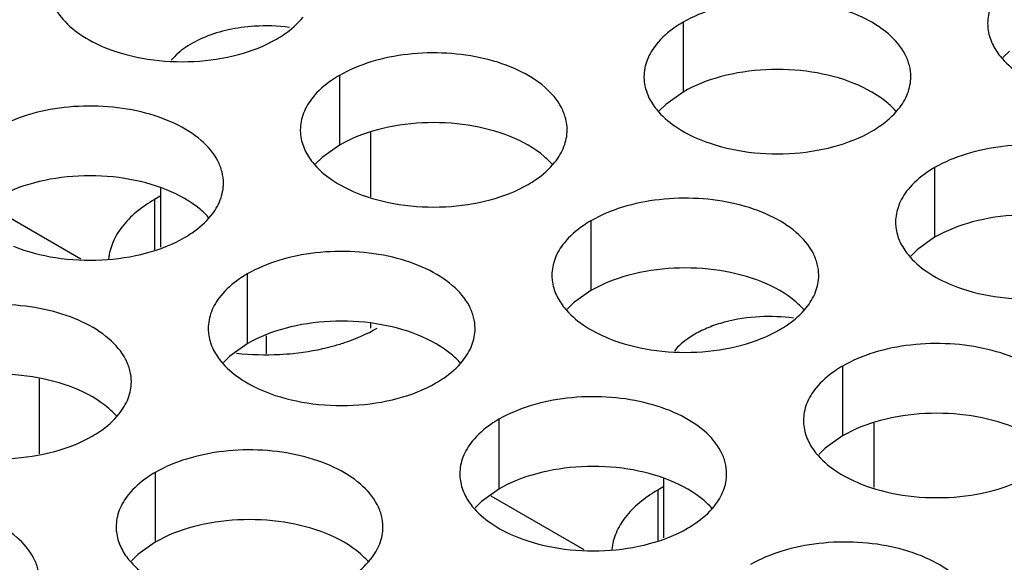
# Model space of a CAD drawing. Header units: inches. Extents: x 0 to 34, y 0 to 22.
# Tile 97 of 155: x 17.826 to 18.011, y 19.324 to 19.426. Entities that reach past the tile are written whole.
import ezdxf

# ---------------------------------------------------------------- set-up
doc = ezdxf.new("R2010")
doc.units = ezdxf.units.IN
doc.header["$LTSCALE"] = 1.87
doc.header["$MEASUREMENT"] = 0
doc.layers.get('0').update_dxf_attribs({"linetype": 'CONTINUOUS'})
doc.layers.add('02___PRT_ALL_AXES', color=7, linetype='CONTINUOUS')

msp = doc.modelspace()

# ---------------------------------------------------------------- linework, layer by layer
at = {"color": 7, "linetype": 'CONTINUOUS'}
for p, q in [((17.8922095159, 19.3925007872), (17.8922095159, 19.4045503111)), ((17.8528397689, 19.3830611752), (17.8528397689, 19.3941067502)), ((17.8203936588, 19.3909526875), (17.8378517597, 19.3808725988)), ((17.8922095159, 19.3678987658), (17.8922095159, 19.3687655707)), ((17.8726390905, 19.363098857), (17.8726390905, 19.3664331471)), ((17.8300687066, 19.3584111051), (17.8300687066, 19.3443548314)), ((17.9864907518, 19.3380640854), (17.9864907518, 19.3501138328)), ((17.947120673, 19.3286245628), (17.947120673, 19.3396701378)), ((17.914674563, 19.336516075), (17.9321326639, 19.3264359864))]:
    msp.add_line(p, q, dxfattribs=at)
for centre, radius, start, end in [((17.8725248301, 19.3907798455), 0.0337326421, 82.4569706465, 93.690977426), ((17.9668063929, 19.3363616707), 0.033714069, 82.1880135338, 92.9181241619)]:
    msp.add_arc(centre, radius, start, end, dxfattribs=at)
for points, knots in [([(17.8703532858, 19.4244425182), (17.8687313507, 19.4243385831), (17.8655927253, 19.4239104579), (17.8612301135, 19.422598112), (17.8575479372, 19.420705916), (17.8555544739, 19.4189967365), (17.8547828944, 19.4180698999)], [0, 0, 0, 0, 0.2831318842, 0.5494454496, 0.7899118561, 1, 1, 1, 1]), ([(17.9650900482, 19.3700320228), (17.9628654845, 19.3699199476), (17.9595944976, 19.3694370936), (17.9555568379, 19.3681041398), (17.9537282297, 19.3672324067), (17.9528862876, 19.3667462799)], [0, 0, 0, 0, 0.5247000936, 0.7709794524, 1, 1, 1, 1]), ([(17.9528862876, 19.3667462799), (17.9525055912, 19.3665264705), (17.9511131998, 19.365653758), (17.9498430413, 19.3645658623), (17.9490707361, 19.3636414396)], [0, 0, 0, 0, 0.2673661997, 1, 1, 1, 1])]:
    msp.add_open_spline(points, degree=3, knots=knots, dxfattribs=at)
at = {"layer": '02___PRT_ALL_AXES', "color": 7, "linetype": 'CONTINUOUS'}
for p, q in [((17.9506942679, 19.4251869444), (17.9506942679, 19.41212342)), ((18.0118351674, 19.41976955), (18.0106238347, 19.4185789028)), ((17.8862992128, 19.4152243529), (17.8862992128, 19.4021608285)), ((17.9506942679, 19.41212342), (17.9474401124, 19.4098069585)), ((17.9474401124, 19.4098069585), (17.9462287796, 19.4086163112)), ((17.8862992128, 19.4021608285), (17.8830450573, 19.3998443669)), ((17.8830450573, 19.3998443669), (17.8818337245, 19.3986537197)), ((17.99783472, 19.3979686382), (17.99783472, 19.3849051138)), ((17.8516651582, 19.3919869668), (17.8516651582, 19.3825862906)), ((17.9334396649, 19.3880060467), (17.9334396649, 19.3749425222)), ((17.99783472, 19.3849051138), (17.9945805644, 19.3825886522)), ((17.9945805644, 19.3825886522), (17.9933692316, 19.381398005)), ((17.8690446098, 19.3780434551), (17.8690446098, 19.3649799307)), ((17.9334396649, 19.3749425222), (17.9301855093, 19.3726260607)), ((17.9301855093, 19.3726260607), (17.9289741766, 19.3714354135)), ((17.8690446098, 19.3649799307), (17.8657904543, 19.3626634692)), ((17.8657904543, 19.3626634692), (17.8645791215, 19.361472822)), ((17.980580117, 19.3607877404), (17.980580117, 19.347724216)), ((17.9161850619, 19.3508251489), (17.9161850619, 19.3377616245)), ((17.980580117, 19.347724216), (17.9773259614, 19.3454077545)), ((17.9773259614, 19.3454077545), (17.9761146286, 19.3442171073)), ((17.8517900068, 19.3408625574), (17.8517900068, 19.327799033)), ((17.9161850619, 19.3377616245), (17.9129309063, 19.335445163)), ((17.9459460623, 19.3375503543), (17.9459460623, 19.3281496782)), ((17.9129309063, 19.335445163), (17.9117195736, 19.3342545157)), ((17.8517900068, 19.327799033), (17.8485358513, 19.3254825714)), ((17.8485358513, 19.3254825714), (17.8473245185, 19.3242919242))]:
    msp.add_line(p, q, dxfattribs=at)
at = {"layer": '02___PRT_ALL_AXES', "color": 3, "linetype": 'CONTINUOUS'}
for p, q in [((17.8528397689, 19.3926651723), (17.8516651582, 19.3919869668)), ((17.947120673, 19.3382285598), (17.9459460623, 19.3375503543))]:
    msp.add_line(p, q, dxfattribs=at)
msp.add_arc((17.8725318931, 19.4137906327), 0.0508805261, 263.8108974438, 272.8885152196, dxfattribs=at)
for points, knots in [([(18.0101092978, 19.4310430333), (18.0093865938, 19.4301492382), (18.0082111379, 19.4282330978), (18.0077683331, 19.4260104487), (18.0077678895, 19.4249523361)], [0, 0, 0, 0, 0.520681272, 1, 1, 1, 1]), ([(17.9933710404, 19.4149704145), (17.9933713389, 19.4156823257), (17.9931829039, 19.4171415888), (17.9920320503, 19.4200525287), (17.9891080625, 19.4234137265), (17.9840874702, 19.4264631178), (17.977819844, 19.4285629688), (17.9707930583, 19.4295488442), (17.9635671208, 19.4293521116), (17.9567367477, 19.4279838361), (17.9525448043, 19.4262554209), (17.9506942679, 19.4251869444)], [0, 0, 0, 0, 0.0428834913, 0.0875237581, 0.1869142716, 0.3042190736, 0.4379395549, 0.5823561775, 0.7295584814, 0.8712822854, 1, 1, 1, 1]), ([(17.8326882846, 19.4284998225), (17.833080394, 19.4276546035), (17.8344596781, 19.4255233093), (17.8377706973, 19.4226492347), (17.8408148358, 19.4210917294), (17.8424970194, 19.4204115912)], [0, 0, 0, 0, 0.2155021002, 0.5803308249, 1, 1, 1, 1]), ([(17.8745140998, 19.4220289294), (17.8750151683, 19.4223182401), (17.8768409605, 19.4234659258), (17.8785011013, 19.4249073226), (17.8794941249, 19.4261354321)], [0, 0, 0, 0, 0.2681225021, 1, 1, 1, 1]), ([(17.9506942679, 19.4251869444), (17.9501931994, 19.4248976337), (17.9483674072, 19.4237499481), (17.9467072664, 19.4223085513), (17.9457142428, 19.4210804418)], [0, 0, 0, 0, 0.2681225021, 1, 1, 1, 1]), ([(18.0077678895, 19.4249523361), (18.007767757, 19.4246363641), (18.0078394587, 19.4233504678), (18.008210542, 19.4220868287), (18.0086188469, 19.4212066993)], [0, 0, 0, 0, 0.2456633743, 1, 1, 1, 1]), ([(17.8424970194, 19.4204115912), (17.8450153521, 19.4193933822), (17.8504979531, 19.4179822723), (17.8589709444, 19.4175732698), (17.8672049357, 19.4187923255), (17.8722995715, 19.4207502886), (17.8745140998, 19.4220289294)], [0, 0, 0, 0, 0.2471885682, 0.5098846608, 0.7673009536, 1, 1, 1, 1]), ([(17.9289759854, 19.405007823), (17.9289762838, 19.4057197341), (17.9287878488, 19.4071789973), (17.9276369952, 19.4100899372), (17.9247130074, 19.413451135), (17.9196924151, 19.4165005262), (17.9134247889, 19.4186003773), (17.9063980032, 19.4195862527), (17.8991720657, 19.4193895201), (17.8923416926, 19.4180212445), (17.8881497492, 19.4162928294), (17.8862992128, 19.4152243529)], [0, 0, 0, 0, 0.0428834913, 0.0875237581, 0.1869142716, 0.3042190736, 0.4379395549, 0.5823561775, 0.7295584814, 0.8712822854, 1, 1, 1, 1]), ([(17.9457142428, 19.4210804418), (17.9449915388, 19.4201866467), (17.9438160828, 19.4182705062), (17.943373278, 19.4160478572), (17.9433728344, 19.4149897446)], [0, 0, 0, 0, 0.520681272, 1, 1, 1, 1]), ([(18.0086188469, 19.4212066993), (18.0090109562, 19.4203614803), (18.0103902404, 19.4182301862), (18.0137012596, 19.4153561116), (18.016745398, 19.4137986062), (18.0184275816, 19.413118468)], [0, 0, 0, 0, 0.2155021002, 0.5803308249, 1, 1, 1, 1]), ([(17.8862992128, 19.4152243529), (17.8857981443, 19.4149350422), (17.8839723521, 19.4137873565), (17.8823122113, 19.4123459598), (17.8813191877, 19.4111178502)], [0, 0, 0, 0, 0.2681225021, 1, 1, 1, 1]), ([(17.9433728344, 19.4149897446), (17.943372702, 19.4146737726), (17.9434444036, 19.4133878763), (17.9438154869, 19.4121242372), (17.9442237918, 19.4112441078)], [0, 0, 0, 0, 0.2456633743, 1, 1, 1, 1]), ([(17.9910296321, 19.4088797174), (17.9917523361, 19.4097735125), (17.992927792, 19.4116896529), (17.9933705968, 19.413912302), (17.9933710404, 19.4149704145)], [0, 0, 0, 0, 0.520681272, 1, 1, 1, 1]), ([(17.8813191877, 19.4111178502), (17.8805964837, 19.4102240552), (17.8794210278, 19.4083079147), (17.878978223, 19.4060852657), (17.8789777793, 19.4050271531)], [0, 0, 0, 0, 0.520681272, 1, 1, 1, 1]), ([(17.9442237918, 19.4112441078), (17.9446159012, 19.4103988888), (17.9459951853, 19.4082675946), (17.9493062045, 19.4053935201), (17.9523503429, 19.4038360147), (17.9540325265, 19.4031558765)], [0, 0, 0, 0, 0.2155021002, 0.5803308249, 1, 1, 1, 1]), ([(17.8645809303, 19.3950452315), (17.8645812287, 19.3957571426), (17.8643927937, 19.3972164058), (17.8632419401, 19.4001273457), (17.8603179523, 19.4034885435), (17.85529736, 19.4065379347), (17.8490297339, 19.4086377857), (17.8420029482, 19.4096236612), (17.8347770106, 19.4094269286), (17.8279466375, 19.408058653), (17.8237546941, 19.4063302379), (17.8219041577, 19.4052617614)], [0, 0, 0, 0, 0.0428834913, 0.0875237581, 0.1869142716, 0.3042190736, 0.4379395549, 0.5823561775, 0.7295584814, 0.8712822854, 1, 1, 1, 1]), ([(17.986049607, 19.4047732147), (17.9865506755, 19.4050625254), (17.9883764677, 19.4062102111), (17.9900366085, 19.4076516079), (17.9910296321, 19.4088797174)], [0, 0, 0, 0, 0.2681225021, 1, 1, 1, 1]), ([(17.8789777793, 19.4050271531), (17.8789776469, 19.4047111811), (17.8790493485, 19.4034252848), (17.8794204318, 19.4021616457), (17.8798287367, 19.4012815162)], [0, 0, 0, 0, 0.2456633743, 1, 1, 1, 1]), ([(17.926634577, 19.3989171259), (17.927357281, 19.399810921), (17.9285327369, 19.4017270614), (17.9289755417, 19.4039497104), (17.9289759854, 19.405007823)], [0, 0, 0, 0, 0.520681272, 1, 1, 1, 1]), ([(17.9540325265, 19.4031558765), (17.9565508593, 19.4021376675), (17.9620334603, 19.4007265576), (17.9705064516, 19.4003175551), (17.9787404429, 19.4015366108), (17.9838350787, 19.4034945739), (17.986049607, 19.4047732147)], [0, 0, 0, 0, 0.2471885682, 0.5098846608, 0.7673009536, 1, 1, 1, 1]), ([(17.8798287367, 19.4012815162), (17.8802208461, 19.4004362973), (17.8816001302, 19.3983050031), (17.8849111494, 19.3954309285), (17.8879552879, 19.3938734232), (17.8896374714, 19.393193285)], [0, 0, 0, 0, 0.2155021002, 0.5803308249, 1, 1, 1, 1]), ([(18.0405114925, 19.3877521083), (18.040511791, 19.3884640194), (18.040323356, 19.3899232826), (18.0391725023, 19.3928342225), (18.0362485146, 19.3961954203), (18.0312279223, 19.3992448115), (18.0249602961, 19.4013446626), (18.0179335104, 19.402330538), (18.0107075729, 19.4021338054), (18.0038771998, 19.4007655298), (17.9996852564, 19.3990371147), (17.99783472, 19.3979686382)], [0, 0, 0, 0, 0.0428834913, 0.0875237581, 0.1869142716, 0.3042190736, 0.4379395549, 0.5823561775, 0.7295584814, 0.8712822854, 1, 1, 1, 1]), ([(17.9216545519, 19.3948106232), (17.9221556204, 19.3950999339), (17.9239814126, 19.3962476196), (17.9256415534, 19.3976890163), (17.926634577, 19.3989171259)], [0, 0, 0, 0, 0.2681225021, 1, 1, 1, 1]), ([(17.99783472, 19.3979686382), (17.9973336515, 19.3976793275), (17.9955078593, 19.3965316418), (17.9938477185, 19.3950902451), (17.9928546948, 19.3938621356)], [0, 0, 0, 0, 0.2681225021, 1, 1, 1, 1]), ([(17.8622395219, 19.3889545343), (17.8629622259, 19.3898483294), (17.8641376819, 19.3917644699), (17.8645804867, 19.3939871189), (17.8645809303, 19.3950452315)], [0, 0, 0, 0, 0.520681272, 1, 1, 1, 1]), ([(17.8896374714, 19.393193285), (17.8921558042, 19.392175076), (17.8976384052, 19.3907639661), (17.9061113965, 19.3903549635), (17.9143453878, 19.3915740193), (17.9194400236, 19.3935319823), (17.9216545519, 19.3948106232)], [0, 0, 0, 0, 0.2471885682, 0.5098846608, 0.7673009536, 1, 1, 1, 1]), ([(17.9928546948, 19.3938621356), (17.9921319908, 19.3929683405), (17.9909565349, 19.3910522), (17.9905137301, 19.388829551), (17.9905132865, 19.3877714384)], [0, 0, 0, 0, 0.520681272, 1, 1, 1, 1]), ([(17.8516651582, 19.3919869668), (17.8504585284, 19.3912902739), (17.8482542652, 19.3897850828), (17.8455560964, 19.3870801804), (17.8437407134, 19.384095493), (17.8431699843, 19.3819345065), (17.8430700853, 19.3808828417)], [0, 0, 0, 0, 0.2873411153, 0.5474250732, 0.782141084, 1, 1, 1, 1]), ([(17.9761164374, 19.3777895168), (17.9761167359, 19.3785014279), (17.9759283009, 19.3799606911), (17.9747774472, 19.382871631), (17.9718534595, 19.3862328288), (17.9668328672, 19.38928222), (17.960565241, 19.391382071), (17.9535384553, 19.3923679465), (17.9463125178, 19.3921712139), (17.9394821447, 19.3908029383), (17.9352902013, 19.3890745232), (17.9334396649, 19.3880060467)], [0, 0, 0, 0, 0.0428834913, 0.0875237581, 0.1869142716, 0.3042190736, 0.4379395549, 0.5823561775, 0.7295584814, 0.8712822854, 1, 1, 1, 1]), ([(17.8572594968, 19.3848480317), (17.8577605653, 19.3851373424), (17.8595863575, 19.386285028), (17.8612464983, 19.3877264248), (17.8622395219, 19.3889545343)], [0, 0, 0, 0, 0.2681225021, 1, 1, 1, 1]), ([(17.9334396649, 19.3880060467), (17.9329385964, 19.387716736), (17.9311128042, 19.3865690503), (17.9294526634, 19.3851276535), (17.9284596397, 19.383899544)], [0, 0, 0, 0, 0.2681225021, 1, 1, 1, 1]), ([(17.9905132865, 19.3877714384), (17.990513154, 19.3874554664), (17.9905848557, 19.3861695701), (17.990955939, 19.384905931), (17.9913642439, 19.3840258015)], [0, 0, 0, 0, 0.2456633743, 1, 1, 1, 1]), ([(17.8252424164, 19.3832306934), (17.8277607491, 19.3822124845), (17.8332433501, 19.3808013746), (17.8417163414, 19.380392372), (17.8499503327, 19.3816114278), (17.8550449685, 19.3835693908), (17.8572594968, 19.3848480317)], [0, 0, 0, 0, 0.2471885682, 0.5098846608, 0.7673009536, 1, 1, 1, 1]), ([(17.9284596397, 19.383899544), (17.9277369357, 19.3830057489), (17.9265614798, 19.3810896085), (17.926118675, 19.3788669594), (17.9261182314, 19.3778088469)], [0, 0, 0, 0, 0.520681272, 1, 1, 1, 1]), ([(17.9913642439, 19.3840258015), (17.9917563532, 19.3831805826), (17.9931356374, 19.3810492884), (17.9964466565, 19.3781752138), (17.999490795, 19.3766177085), (18.0011729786, 19.3759375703)], [0, 0, 0, 0, 0.2155021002, 0.5803308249, 1, 1, 1, 1]), ([(17.9117213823, 19.3678269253), (17.9117216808, 19.3685388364), (17.9115332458, 19.3699980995), (17.9103823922, 19.3729090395), (17.9074584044, 19.3762702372), (17.9024378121, 19.3793196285), (17.8961701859, 19.3814194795), (17.8891434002, 19.382405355), (17.8819174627, 19.3822086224), (17.8750870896, 19.3808403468), (17.8708951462, 19.3791119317), (17.8690446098, 19.3780434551)], [0, 0, 0, 0, 0.0428834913, 0.0875237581, 0.1869142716, 0.3042190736, 0.4379395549, 0.5823561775, 0.7295584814, 0.8712822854, 1, 1, 1, 1]), ([(17.8690446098, 19.3780434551), (17.8685435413, 19.3777541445), (17.8667177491, 19.3766064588), (17.8650576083, 19.375165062), (17.8640645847, 19.3739369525)], [0, 0, 0, 0, 0.2681225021, 1, 1, 1, 1]), ([(17.9261182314, 19.3778088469), (17.9261180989, 19.3774928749), (17.9261898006, 19.3762069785), (17.9265608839, 19.3749433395), (17.9269691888, 19.37406321)], [0, 0, 0, 0, 0.2456633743, 1, 1, 1, 1]), ([(17.9737750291, 19.3716988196), (17.9744977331, 19.3725926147), (17.975673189, 19.3745087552), (17.9761159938, 19.3767314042), (17.9761164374, 19.3777895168)], [0, 0, 0, 0, 0.520681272, 1, 1, 1, 1]), ([(18.0011729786, 19.3759375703), (18.0036913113, 19.3749193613), (18.0091739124, 19.3735082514), (18.0176469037, 19.3730992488), (18.025880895, 19.3743183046), (18.0309755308, 19.3762762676), (18.033190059, 19.3775549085)], [0, 0, 0, 0, 0.2471885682, 0.5098846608, 0.7673009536, 1, 1, 1, 1]), ([(17.8640645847, 19.3739369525), (17.8633418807, 19.3730431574), (17.8621664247, 19.371127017), (17.8617236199, 19.3689043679), (17.8617231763, 19.3678462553)], [0, 0, 0, 0, 0.520681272, 1, 1, 1, 1]), ([(17.9269691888, 19.37406321), (17.9273612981, 19.3732179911), (17.9287405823, 19.3710866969), (17.9320516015, 19.3682126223), (17.9350957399, 19.366655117), (17.9367779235, 19.3659749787)], [0, 0, 0, 0, 0.2155021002, 0.5803308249, 1, 1, 1, 1]), ([(17.8473263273, 19.3578643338), (17.8473266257, 19.3585762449), (17.8471381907, 19.360035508), (17.8459873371, 19.3629464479), (17.8430633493, 19.3663076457), (17.838042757, 19.369357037), (17.8317751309, 19.371456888), (17.8247483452, 19.3724427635), (17.8175224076, 19.3722460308), (17.8106920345, 19.3708777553), (17.8065000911, 19.3691493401), (17.8046495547, 19.3680808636)], [0, 0, 0, 0, 0.0428834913, 0.0875237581, 0.1869142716, 0.3042190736, 0.4379395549, 0.5823561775, 0.7295584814, 0.8712822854, 1, 1, 1, 1]), ([(17.968795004, 19.367592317), (17.9692960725, 19.3678816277), (17.9711218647, 19.3690293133), (17.9727820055, 19.3704707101), (17.9737750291, 19.3716988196)], [0, 0, 0, 0, 0.2681225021, 1, 1, 1, 1]), ([(17.8617231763, 19.3678462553), (17.8617230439, 19.3675302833), (17.8617947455, 19.366244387), (17.8621658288, 19.3649807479), (17.8625741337, 19.3641006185)], [0, 0, 0, 0, 0.2456633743, 1, 1, 1, 1]), ([(17.8849920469, 19.3645057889), (17.8857602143, 19.3647128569), (17.8886537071, 19.3655828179), (17.891456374, 19.3667855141), (17.8933844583, 19.3678987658)], [0, 0, 0, 0, 0.2632664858, 1, 1, 1, 1]), ([(17.909379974, 19.3617362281), (17.910102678, 19.3626300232), (17.9112781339, 19.3645461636), (17.9117209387, 19.3667688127), (17.9117213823, 19.3678269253)], [0, 0, 0, 0, 0.520681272, 1, 1, 1, 1]), ([(17.9367779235, 19.3659749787), (17.9392962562, 19.3649567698), (17.9447788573, 19.3635456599), (17.9532518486, 19.3631366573), (17.9614858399, 19.3643557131), (17.9665804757, 19.3663136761), (17.968795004, 19.367592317)], [0, 0, 0, 0, 0.2471885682, 0.5098846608, 0.7673009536, 1, 1, 1, 1]), ([(17.8625741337, 19.3641006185), (17.8629662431, 19.3632553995), (17.8643455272, 19.3611241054), (17.8676565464, 19.3582500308), (17.8707006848, 19.3566925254), (17.8723828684, 19.3560123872)], [0, 0, 0, 0, 0.2155021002, 0.5803308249, 1, 1, 1, 1]), ([(17.8750959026, 19.3629747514), (17.8759474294, 19.363017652), (17.8792793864, 19.3632707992), (17.8825890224, 19.363858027), (17.8849920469, 19.3645057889)], [0, 0, 0, 0, 0.2551640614, 1, 1, 1, 1]), ([(18.0232568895, 19.3505712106), (18.023257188, 19.3512831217), (18.023068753, 19.3527423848), (18.0219178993, 19.3556533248), (18.0189939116, 19.3590145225), (18.0139733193, 19.3620639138), (18.0077056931, 19.3641637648), (18.0006789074, 19.3651496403), (17.9934529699, 19.3649529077), (17.9866225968, 19.3635846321), (17.9824306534, 19.361856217), (17.980580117, 19.3607877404)], [0, 0, 0, 0, 0.0428834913, 0.0875237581, 0.1869142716, 0.3042190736, 0.4379395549, 0.5823561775, 0.7295584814, 0.8712822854, 1, 1, 1, 1]), ([(17.9043999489, 19.3576297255), (17.9049010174, 19.3579190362), (17.9067268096, 19.3590667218), (17.9083869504, 19.3605081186), (17.909379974, 19.3617362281)], [0, 0, 0, 0, 0.2681225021, 1, 1, 1, 1]), ([(17.980580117, 19.3607877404), (17.9800790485, 19.3604984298), (17.9782532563, 19.3593507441), (17.9765931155, 19.3579093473), (17.9756000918, 19.3566812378)], [0, 0, 0, 0, 0.2681225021, 1, 1, 1, 1]), ([(17.8449849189, 19.3517736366), (17.8457076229, 19.3526674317), (17.8468830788, 19.3545835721), (17.8473258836, 19.3568062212), (17.8473263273, 19.3578643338)], [0, 0, 0, 0, 0.520681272, 1, 1, 1, 1]), ([(17.8723828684, 19.3560123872), (17.8749012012, 19.3549941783), (17.8803838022, 19.3535830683), (17.8888567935, 19.3531740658), (17.8970907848, 19.3543931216), (17.9021854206, 19.3563510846), (17.9043999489, 19.3576297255)], [0, 0, 0, 0, 0.2471885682, 0.5098846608, 0.7673009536, 1, 1, 1, 1]), ([(17.9588618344, 19.3406086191), (17.9588621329, 19.3413205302), (17.9586736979, 19.3427797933), (17.9575228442, 19.3456907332), (17.9545988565, 19.349051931), (17.9495782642, 19.3521013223), (17.943310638, 19.3542011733), (17.9362838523, 19.3551870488), (17.9290579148, 19.3549903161), (17.9222275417, 19.3536220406), (17.9180355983, 19.3518936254), (17.9161850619, 19.3508251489)], [0, 0, 0, 0, 0.0428834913, 0.0875237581, 0.1869142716, 0.3042190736, 0.4379395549, 0.5823561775, 0.7295584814, 0.8712822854, 1, 1, 1, 1]), ([(17.9756000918, 19.3566812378), (17.9748773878, 19.3557874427), (17.9737019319, 19.3538713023), (17.9732591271, 19.3516486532), (17.9732586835, 19.3505905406)], [0, 0, 0, 0, 0.520681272, 1, 1, 1, 1]), ([(17.8400048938, 19.347667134), (17.8405059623, 19.3479564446), (17.8423317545, 19.3491041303), (17.8439918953, 19.3505455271), (17.8449849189, 19.3517736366)], [0, 0, 0, 0, 0.2681225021, 1, 1, 1, 1]), ([(17.9161850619, 19.3508251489), (17.9156839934, 19.3505358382), (17.9138582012, 19.3493881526), (17.9121980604, 19.3479467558), (17.9112050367, 19.3467186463)], [0, 0, 0, 0, 0.2681225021, 1, 1, 1, 1]), ([(17.9732586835, 19.3505905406), (17.973258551, 19.3502745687), (17.9733302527, 19.3489886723), (17.973701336, 19.3477250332), (17.9741096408, 19.3468449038)], [0, 0, 0, 0, 0.2456633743, 1, 1, 1, 1]), ([(17.8079878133, 19.3460497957), (17.8105061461, 19.3450315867), (17.8159887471, 19.3436204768), (17.8244617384, 19.3432114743), (17.8326957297, 19.34443053), (17.8377903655, 19.3463884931), (17.8400048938, 19.347667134)], [0, 0, 0, 0, 0.2471885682, 0.5098846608, 0.7673009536, 1, 1, 1, 1]), ([(17.9112050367, 19.3467186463), (17.9104823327, 19.3458248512), (17.9093068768, 19.3439087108), (17.908864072, 19.3416860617), (17.9088636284, 19.3406279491)], [0, 0, 0, 0, 0.520681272, 1, 1, 1, 1]), ([(17.9741096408, 19.3468449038), (17.9745017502, 19.3459996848), (17.9758810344, 19.3438683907), (17.9791920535, 19.3409943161), (17.982236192, 19.3394368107), (17.9839183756, 19.3387566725)], [0, 0, 0, 0, 0.2155021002, 0.5803308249, 1, 1, 1, 1]), ([(17.8944667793, 19.3306460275), (17.8944670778, 19.3313579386), (17.8942786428, 19.3328172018), (17.8931277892, 19.3357281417), (17.8902038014, 19.3390893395), (17.8851832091, 19.3421387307), (17.8789155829, 19.3442385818), (17.8718887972, 19.3452244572), (17.8646628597, 19.3450277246), (17.8578324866, 19.343659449), (17.8536405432, 19.3419310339), (17.8517900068, 19.3408625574)], [0, 0, 0, 0, 0.0428834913, 0.0875237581, 0.1869142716, 0.3042190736, 0.4379395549, 0.5823561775, 0.7295584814, 0.8712822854, 1, 1, 1, 1]), ([(17.8517900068, 19.3408625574), (17.8512889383, 19.3405732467), (17.8494631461, 19.339425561), (17.8478030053, 19.3379841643), (17.8468099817, 19.3367560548)], [0, 0, 0, 0, 0.2681225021, 1, 1, 1, 1]), ([(17.9088636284, 19.3406279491), (17.9088634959, 19.3403119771), (17.9089351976, 19.3390260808), (17.9093062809, 19.3377624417), (17.9097145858, 19.3368823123)], [0, 0, 0, 0, 0.2456633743, 1, 1, 1, 1]), ([(17.9565204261, 19.3345179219), (17.9572431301, 19.335411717), (17.958418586, 19.3373278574), (17.9588613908, 19.3395505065), (17.9588618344, 19.3406086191)], [0, 0, 0, 0, 0.520681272, 1, 1, 1, 1]), ([(17.9839183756, 19.3387566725), (17.9864367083, 19.3377384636), (17.9919193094, 19.3363273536), (18.0003923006, 19.3359183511), (18.0086262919, 19.3371374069), (18.0137209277, 19.3390953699), (18.015935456, 19.3403740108)], [0, 0, 0, 0, 0.2471885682, 0.5098846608, 0.7673009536, 1, 1, 1, 1]), ([(17.8468099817, 19.3367560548), (17.8460872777, 19.3358622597), (17.8449118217, 19.3339461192), (17.8444690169, 19.3317234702), (17.8444685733, 19.3306653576)], [0, 0, 0, 0, 0.520681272, 1, 1, 1, 1]), ([(17.9097145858, 19.3368823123), (17.9101066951, 19.3360370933), (17.9114859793, 19.3339057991), (17.9147969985, 19.3310317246), (17.9178411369, 19.3294742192), (17.9195233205, 19.328794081)], [0, 0, 0, 0, 0.2155021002, 0.5803308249, 1, 1, 1, 1]), ([(17.9459460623, 19.3375503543), (17.9447394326, 19.3368536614), (17.9425351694, 19.3353484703), (17.9398370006, 19.332643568), (17.9380216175, 19.3296588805), (17.9374508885, 19.327497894), (17.9373509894, 19.3264462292)], [0, 0, 0, 0, 0.2873411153, 0.5474250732, 0.782141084, 1, 1, 1, 1]), ([(17.8300717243, 19.320683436), (17.8300720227, 19.3213953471), (17.8298835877, 19.3228546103), (17.8287327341, 19.3257655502), (17.8258087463, 19.329126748), (17.820788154, 19.3321761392), (17.8145205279, 19.3342759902), (17.8074937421, 19.3352618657), (17.8002678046, 19.3350651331), (17.7934374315, 19.3336968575), (17.7892454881, 19.3319684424), (17.7873949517, 19.3308999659)], [0, 0, 0, 0, 0.0428834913, 0.0875237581, 0.1869142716, 0.3042190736, 0.4379395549, 0.5823561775, 0.7295584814, 0.8712822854, 1, 1, 1, 1]), ([(17.9515404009, 19.3304114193), (17.9520414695, 19.3307007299), (17.9538672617, 19.3318484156), (17.9555274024, 19.3332898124), (17.9565204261, 19.3345179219)], [0, 0, 0, 0, 0.2681225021, 1, 1, 1, 1]), ([(17.8444685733, 19.3306653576), (17.8444684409, 19.3303493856), (17.8445401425, 19.3290634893), (17.8449112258, 19.3277998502), (17.8453195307, 19.3269197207)], [0, 0, 0, 0, 0.2456633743, 1, 1, 1, 1]), ([(17.892125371, 19.3245553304), (17.892848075, 19.3254491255), (17.8940235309, 19.3273652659), (17.8944663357, 19.329587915), (17.8944667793, 19.3306460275)], [0, 0, 0, 0, 0.520681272, 1, 1, 1, 1]), ([(17.9195233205, 19.328794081), (17.9220416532, 19.327775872), (17.9275242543, 19.3263647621), (17.9359972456, 19.3259557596), (17.9442312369, 19.3271748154), (17.9493258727, 19.3291327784), (17.9515404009, 19.3304114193)], [0, 0, 0, 0, 0.2471885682, 0.5098846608, 0.7673009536, 1, 1, 1, 1]), ([(18.0060022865, 19.3133903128), (18.006002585, 19.3141022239), (18.00581415, 19.3155614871), (18.0046632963, 19.318472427), (18.0017393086, 19.3218336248), (17.9967187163, 19.324883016), (17.9904510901, 19.3269828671), (17.9834243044, 19.3279687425), (17.9761983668, 19.3277720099), (17.9693679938, 19.3264037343), (17.9651760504, 19.3246753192), (17.963325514, 19.3236068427)], [0, 0, 0, 0, 0.0428834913, 0.0875237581, 0.1869142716, 0.3042190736, 0.4379395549, 0.5823561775, 0.7295584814, 0.8712822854, 1, 1, 1, 1]), ([(17.8453195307, 19.3269197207), (17.8457116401, 19.3260745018), (17.8470909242, 19.3239432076), (17.8504019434, 19.321069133), (17.8534460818, 19.3195116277), (17.8551282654, 19.3188314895)], [0, 0, 0, 0, 0.2155021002, 0.5803308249, 1, 1, 1, 1]), ([(17.8871453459, 19.3204488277), (17.8876464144, 19.3207381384), (17.8894722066, 19.3218858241), (17.8911323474, 19.3233272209), (17.892125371, 19.3245553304)], [0, 0, 0, 0, 0.2681225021, 1, 1, 1, 1])]:
    msp.add_open_spline(points, degree=3, knots=knots, dxfattribs=at)
at = {"layer": '02___PRT_ALL_AXES', "color": 7, "linetype": 'CONTINUOUS'}
for points, knots in [([(17.9827113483, 19.4137407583), (17.9801930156, 19.4147589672), (17.9747104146, 19.4161700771), (17.9662374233, 19.4165790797), (17.958003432, 19.4153600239), (17.9529087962, 19.4134020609), (17.9506942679, 19.41212342)], [0, 0, 0, 0, 0.2471885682, 0.5098846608, 0.7673009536, 1, 1, 1, 1]), ([(17.9906873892, 19.4084228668), (17.9902088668, 19.408970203), (17.9879041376, 19.4112230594), (17.985015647, 19.4128090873), (17.9827113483, 19.4137407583)], [0, 0, 0, 0, 0.2263074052, 1, 1, 1, 1]), ([(17.9183162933, 19.4037781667), (17.9157979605, 19.4047963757), (17.9103153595, 19.4062074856), (17.9018423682, 19.4066164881), (17.8936083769, 19.4053974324), (17.8885137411, 19.4034394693), (17.8862992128, 19.4021608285)], [0, 0, 0, 0, 0.2471885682, 0.5098846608, 0.7673009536, 1, 1, 1, 1]), ([(17.9262923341, 19.3984602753), (17.9258138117, 19.3990076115), (17.9235090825, 19.4012604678), (17.9206205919, 19.4028464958), (17.9183162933, 19.4037781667)], [0, 0, 0, 0, 0.2263074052, 1, 1, 1, 1]), ([(17.8539212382, 19.3938155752), (17.8514029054, 19.3948337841), (17.8459203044, 19.3962448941), (17.8374473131, 19.3966538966), (17.8292133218, 19.3954348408), (17.824118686, 19.3934768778), (17.8219041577, 19.3921982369)], [0, 0, 0, 0, 0.2471885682, 0.5098846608, 0.7673009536, 1, 1, 1, 1]), ([(17.861897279, 19.3884976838), (17.8614187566, 19.3890450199), (17.8591140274, 19.3912978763), (17.8562255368, 19.3928839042), (17.8539212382, 19.3938155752)], [0, 0, 0, 0, 0.2263074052, 1, 1, 1, 1]), ([(18.0298518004, 19.386522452), (18.0273334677, 19.387540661), (18.0218508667, 19.3889517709), (18.0133778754, 19.3893607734), (18.0051438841, 19.3881417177), (18.0000492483, 19.3861837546), (17.99783472, 19.3849051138)], [0, 0, 0, 0, 0.2471885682, 0.5098846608, 0.7673009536, 1, 1, 1, 1]), ([(17.9654567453, 19.3765598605), (17.9629384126, 19.3775780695), (17.9574558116, 19.3789891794), (17.9489828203, 19.3793981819), (17.940748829, 19.3781791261), (17.9356541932, 19.3762211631), (17.9334396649, 19.3749425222)], [0, 0, 0, 0, 0.2471885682, 0.5098846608, 0.7673009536, 1, 1, 1, 1]), ([(17.9734327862, 19.3712419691), (17.9729542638, 19.3717893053), (17.9706495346, 19.3740421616), (17.967761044, 19.3756281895), (17.9654567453, 19.3765598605)], [0, 0, 0, 0, 0.2263074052, 1, 1, 1, 1]), ([(17.9010616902, 19.366597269), (17.8985433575, 19.3676154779), (17.8930607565, 19.3690265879), (17.8845877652, 19.3694355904), (17.8763537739, 19.3682165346), (17.8712591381, 19.3662585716), (17.8690446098, 19.3649799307)], [0, 0, 0, 0, 0.2471885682, 0.5098846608, 0.7673009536, 1, 1, 1, 1]), ([(17.9090377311, 19.3612793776), (17.9085592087, 19.3618267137), (17.9062544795, 19.3640795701), (17.9033659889, 19.365665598), (17.9010616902, 19.366597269)], [0, 0, 0, 0, 0.2263074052, 1, 1, 1, 1]), ([(17.8366666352, 19.3566346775), (17.8341483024, 19.3576528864), (17.8286657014, 19.3590639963), (17.8201927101, 19.3594729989), (17.8119587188, 19.3582539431), (17.806864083, 19.3562959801), (17.8046495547, 19.3550173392)], [0, 0, 0, 0, 0.2471885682, 0.5098846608, 0.7673009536, 1, 1, 1, 1]), ([(17.844642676, 19.351316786), (17.8441641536, 19.3518641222), (17.8418594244, 19.3541169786), (17.8389709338, 19.3557030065), (17.8366666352, 19.3566346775)], [0, 0, 0, 0, 0.2263074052, 1, 1, 1, 1]), ([(18.0125971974, 19.3493415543), (18.0100788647, 19.3503597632), (18.0045962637, 19.3517708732), (17.9961232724, 19.3521798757), (17.9878892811, 19.3509608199), (17.9827946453, 19.3490028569), (17.980580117, 19.347724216)], [0, 0, 0, 0, 0.2471885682, 0.5098846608, 0.7673009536, 1, 1, 1, 1]), ([(17.9482021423, 19.3393789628), (17.9456838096, 19.3403971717), (17.9402012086, 19.3418082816), (17.9317282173, 19.3422172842), (17.923494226, 19.3409982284), (17.9183995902, 19.3390402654), (17.9161850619, 19.3377616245)], [0, 0, 0, 0, 0.2471885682, 0.5098846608, 0.7673009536, 1, 1, 1, 1]), ([(17.9561781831, 19.3340610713), (17.9556996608, 19.3346084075), (17.9533949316, 19.3368612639), (17.950506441, 19.3384472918), (17.9482021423, 19.3393789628)], [0, 0, 0, 0, 0.2263074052, 1, 1, 1, 1]), ([(17.8838070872, 19.3294163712), (17.8812887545, 19.3304345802), (17.8758061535, 19.3318456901), (17.8673331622, 19.3322546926), (17.8590991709, 19.3310356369), (17.8540045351, 19.3290776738), (17.8517900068, 19.327799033)], [0, 0, 0, 0, 0.2471885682, 0.5098846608, 0.7673009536, 1, 1, 1, 1]), ([(17.8917831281, 19.3240984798), (17.8913046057, 19.324645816), (17.8889998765, 19.3268986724), (17.8861113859, 19.3284847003), (17.8838070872, 19.3294163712)], [0, 0, 0, 0, 0.2263074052, 1, 1, 1, 1])]:
    msp.add_open_spline(points, degree=3, knots=knots, dxfattribs=at)

doc.saveas('drawing.dxf')
